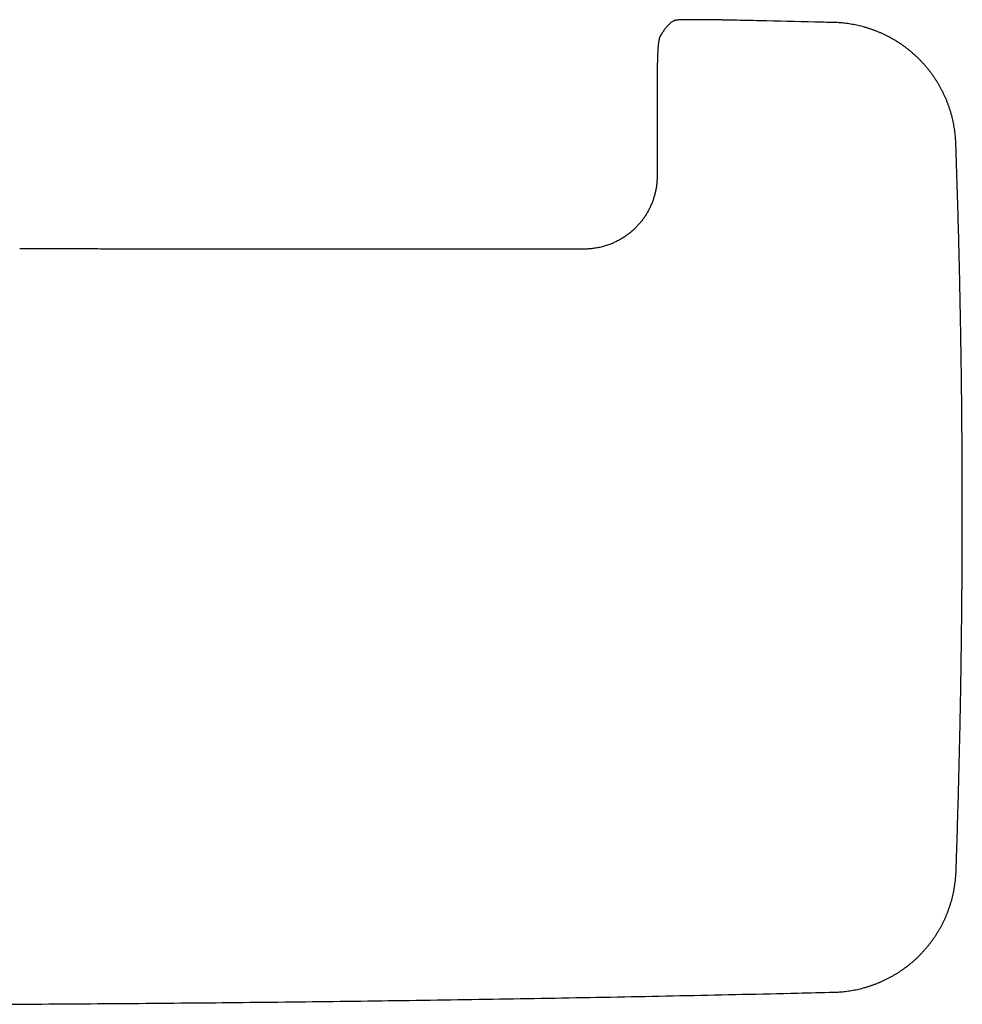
# Model space of a CAD drawing. Header units: millimetres. Extents: x 8 to 761, y 12 to 1609.
# Tile 49 of 88: x 419 to 509, y 700 to 795. Entities that reach past the tile are written whole.
import ezdxf

# ---------------------------------------------------------------- set-up
doc = ezdxf.new("R2010")
doc.units = ezdxf.units.MM

msp = doc.modelspace()

# ---------------------------------------------------------------- linework, layer by layer
at = {"color": 7, "linetype": 'Continuous', "lineweight": 30}
for p, q in [((496.382, 794.314), (496.371, 794.314)), ((479.687, 792.731), (479.683, 792.713)), ((479.684, 792.715), (479.683, 792.713)), ((479.771, 792.969), (479.775, 792.976)), ((479.492, 788.363), (479.497, 779.645)), ((508.072, 782.741), (508.071, 782.752)), ((508.092, 713.094), (508.093, 713.105)), ((496.392, 701.525), (496.403, 701.525))]:
    msp.add_line(p, q, dxfattribs=at)
at = {"color": 7, "linetype": 'Continuous', "lineweight": 30, "flags": 128}
for points in [[(480.918, 794.382), (480.957, 794.408), (481.016, 794.443)], [(479.783, 792.992), (479.785, 792.994), (479.787, 792.998)]]:
    msp.add_lwpolyline(points, dxfattribs=at)
at = {"color": 7, "linetype": 'Continuous', "lineweight": 30}
for points, knots in [([(480.919, 794.381), (480.885, 794.356), (480.816, 794.305), (480.715, 794.219), (480.614, 794.125), (480.514, 794.024), (480.415, 793.916), (480.318, 793.8), (480.222, 793.676), (480.125, 793.541), (480.027, 793.395), (479.929, 793.239), (479.849, 793.106), (479.802, 793.023), (479.788, 792.997)], [0, 0, 0, 0, 0.077696, 0.158674, 0.241026, 0.324332, 0.408236, 0.492458, 0.576781, 0.66796, 0.762352, 0.859001, 0.956787, 1, 1, 1, 1]), ([(486.801, 794.535), (486.751, 794.536), (486.639, 794.538), (486.473, 794.542), (486.299, 794.545), (486.126, 794.549), (485.945, 794.552), (485.759, 794.555), (485.57, 794.559), (485.383, 794.562), (485.196, 794.565), (485.011, 794.568), (484.828, 794.57), (484.646, 794.573), (484.465, 794.575), (484.288, 794.577), (484.114, 794.579), (483.944, 794.581), (483.779, 794.582), (483.619, 794.583), (483.464, 794.584), (483.314, 794.585), (483.169, 794.585), (483.028, 794.586), (482.893, 794.586), (482.762, 794.586), (482.636, 794.585), (482.513, 794.584), (482.395, 794.583), (482.282, 794.582), (482.174, 794.581), (482.072, 794.579), (481.974, 794.577), (481.882, 794.575), (481.795, 794.572), (481.713, 794.569), (481.636, 794.566), (481.562, 794.562), (481.491, 794.557), (481.422, 794.551), (481.361, 794.545), (481.311, 794.538), (481.272, 794.531), (481.237, 794.524), (481.197, 794.514), (481.151, 794.501), (481.098, 794.481), (481.051, 794.462), (481.024, 794.447), (481.016, 794.443)], [0, 0, 0, 0, 0.018003, 0.039718, 0.059227, 0.080134, 0.101489, 0.124393, 0.147315, 0.170278, 0.193306, 0.216423, 0.23965, 0.26301, 0.286524, 0.310146, 0.333565, 0.356839, 0.379978, 0.402989, 0.425886, 0.44868, 0.471388, 0.494025, 0.516602, 0.539142, 0.562075, 0.585105, 0.608239, 0.63148, 0.654838, 0.678322, 0.701953, 0.725757, 0.74978, 0.774097, 0.798833, 0.82422, 0.850725, 0.879487, 0.908445, 0.926454, 0.938489, 0.948734, 0.959064, 0.970228, 0.982561, 0.994814, 1, 1, 1, 1]), ([(496.371, 794.315), (495.779, 794.329), (493.423, 794.386), (490.233, 794.459), (487.635, 794.516), (486.801, 794.534)], [0, 0, 0, 0, 0.185637, 0.73854, 1, 1, 1, 1]), ([(508.071, 782.752), (508.07, 782.788), (508.066, 782.92), (508.052, 783.147), (508.029, 783.433), (507.999, 783.718), (507.962, 784.003), (507.919, 784.287), (507.868, 784.57), (507.811, 784.851), (507.747, 785.13), (507.677, 785.408), (507.599, 785.685), (507.515, 785.961), (507.424, 786.235), (507.327, 786.507), (507.223, 786.776), (507.113, 787.042), (506.997, 787.304), (506.876, 787.562), (506.748, 787.818), (506.613, 788.071), (506.473, 788.321), (506.326, 788.569), (506.173, 788.813), (506.014, 789.053), (505.849, 789.29), (505.679, 789.523), (505.504, 789.751), (505.323, 789.974), (505.138, 790.193), (504.947, 790.407), (504.751, 790.616), (504.551, 790.821), (504.345, 791.021), (504.134, 791.217), (503.918, 791.407), (503.698, 791.593), (503.474, 791.773), (503.245, 791.947), (503.013, 792.115), (502.777, 792.278), (502.538, 792.435), (502.295, 792.586), (502.047, 792.731), (501.796, 792.871), (501.541, 793.005), (501.282, 793.133), (501.021, 793.255), (500.757, 793.371), (500.491, 793.48), (500.223, 793.582), (499.954, 793.677), (499.682, 793.767), (499.408, 793.849), (499.131, 793.926), (498.852, 793.995), (498.571, 794.059), (498.289, 794.115), (498.005, 794.164), (497.721, 794.207), (497.435, 794.243), (497.15, 794.272), (496.864, 794.294), (496.608, 794.308), (496.448, 794.312), (496.382, 794.314)], [0, 0, 0, 0, 0.00599, 0.021805, 0.037637, 0.053483, 0.06934, 0.085206, 0.101081, 0.116946, 0.132696, 0.148521, 0.164402, 0.180323, 0.196266, 0.212212, 0.228138, 0.244025, 0.259856, 0.275612, 0.291344, 0.307165, 0.323025, 0.338915, 0.354825, 0.370747, 0.386669, 0.402581, 0.418473, 0.434337, 0.450164, 0.465952, 0.481767, 0.497608, 0.51347, 0.529347, 0.545232, 0.561118, 0.576997, 0.592863, 0.608709, 0.624536, 0.640305, 0.656077, 0.671915, 0.687801, 0.703721, 0.719657, 0.735591, 0.751502, 0.767373, 0.783189, 0.798922, 0.814672, 0.830547, 0.846416, 0.862291, 0.878181, 0.894109, 0.90992, 0.925806, 0.941719, 0.957592, 0.973355, 0.989159, 1, 1, 1, 1]), ([(479.683, 792.715), (479.677, 792.688), (479.665, 792.631), (479.65, 792.55), (479.638, 792.478), (479.629, 792.422), (479.623, 792.376), (479.617, 792.335), (479.612, 792.293), (479.606, 792.247), (479.6, 792.194), (479.593, 792.128), (479.587, 792.055), (479.579, 791.971), (479.573, 791.885), (479.567, 791.797), (479.561, 791.714), (479.556, 791.634), (479.552, 791.556), (479.548, 791.474), (479.544, 791.387), (479.539, 791.29), (479.535, 791.185), (479.531, 791.071), (479.527, 790.954), (479.523, 790.839), (479.52, 790.737), (479.518, 790.643), (479.515, 790.548), (479.513, 790.443), (479.51, 790.339), (479.508, 790.234), (479.506, 790.124), (479.503, 789.994), (479.501, 789.842), (479.499, 789.685), (479.497, 789.528), (479.495, 789.374), (479.494, 789.205), (479.493, 789.02), (479.492, 788.818), (479.492, 788.597), (479.492, 788.443), (479.492, 788.363)], [0, 0, 0, 0, 0.019127, 0.039443, 0.056005, 0.069001, 0.080005, 0.089839, 0.100239, 0.113056, 0.129297, 0.14517, 0.170735, 0.198158, 0.22743, 0.256225, 0.282775, 0.305468, 0.327627, 0.350645, 0.374947, 0.400865, 0.428915, 0.456098, 0.485722, 0.51376, 0.537167, 0.55618, 0.5775, 0.600541, 0.625462, 0.644365, 0.667037, 0.693511, 0.723775, 0.757904, 0.784754, 0.813797, 0.845204, 0.879204, 0.916088, 0.956212, 1, 1, 1, 1]), ([(479.771, 792.969), (479.77, 792.966), (479.762, 792.95), (479.749, 792.923), (479.734, 792.888), (479.721, 792.854), (479.71, 792.82), (479.7, 792.786), (479.693, 792.759), (479.69, 792.744), (479.689, 792.74)], [0, 0, 0, 0, 0.0270306, 0.1542486, 0.281634, 0.4170889, 0.5654284, 0.7331547, 0.9293816, 1, 1, 1, 1]), ([(508.093, 713.105), (508.118, 713.818), (508.172, 715.401), (508.247, 717.856), (508.322, 720.473), (508.39, 723.092), (508.451, 725.715), (508.505, 728.338), (508.552, 730.961), (508.592, 733.584), (508.625, 736.208), (508.652, 738.831), (508.672, 741.454), (508.684, 744.078), (508.69, 746.702), (508.689, 749.325), (508.681, 751.949), (508.666, 754.572), (508.645, 757.196), (508.616, 759.819), (508.581, 762.442), (508.538, 765.065), (508.489, 767.689), (508.433, 770.311), (508.37, 772.934), (508.3, 775.557), (508.223, 778.179), (508.148, 780.574), (508.094, 782.095), (508.072, 782.741)], [0, 0, 0, 0, 0.03072, 0.068257, 0.105789, 0.143457, 0.181123, 0.21879, 0.256456, 0.294122, 0.331788, 0.369455, 0.407122, 0.44479, 0.482459, 0.520125, 0.557791, 0.595458, 0.633125, 0.670793, 0.70846, 0.746128, 0.783795, 0.821462, 0.859128, 0.896794, 0.934465, 0.972128, 1, 1, 1, 1]), ([(479.497, 779.645), (479.495, 779.515), (479.492, 779.259), (479.459, 778.877), (479.408, 778.502), (479.336, 778.132), (479.246, 777.768), (479.137, 777.411), (479.01, 777.063), (478.866, 776.725), (478.706, 776.399), (478.532, 776.084), (478.342, 775.781), (478.138, 775.488), (477.921, 775.208), (477.692, 774.941), (477.452, 774.688), (477.189, 774.438), (476.905, 774.194), (476.597, 773.958), (476.28, 773.742), (475.955, 773.546), (475.622, 773.368), (475.283, 773.21), (474.92, 773.064), (474.535, 772.933), (474.127, 772.822), (473.718, 772.737), (473.308, 772.677), (472.898, 772.64), (472.625, 772.636), (472.488, 772.633)], [0, 0, 0, 0, 0.035284, 0.069891, 0.104201, 0.138514, 0.172558, 0.206351, 0.240029, 0.273505, 0.306373, 0.338916, 0.371443, 0.403924, 0.436066, 0.467946, 0.499641, 0.53109, 0.566626, 0.601769, 0.636562, 0.671043, 0.705248, 0.739213, 0.772908, 0.81171, 0.850027, 0.887941, 0.925526, 0.962857, 1, 1, 1, 1]), ([(472.488, 772.633), (471.586, 772.634), (469.79, 772.634), (467.11, 772.635), (464.458, 772.636), (461.832, 772.636), (459.234, 772.637), (456.662, 772.638), (454.188, 772.638), (451.808, 772.639), (449.522, 772.639), (447.259, 772.639), (445.019, 772.64), (442.802, 772.64), (440.607, 772.641), (438.435, 772.641), (436.286, 772.641), (434.159, 772.642), (432.056, 772.642), (429.975, 772.642), (427.955, 772.642), (425.996, 772.643), (424.096, 772.643), (422.217, 772.643), (420.358, 772.643), (419.125, 772.643), (418.512, 772.643)], [0, 0, 0, 0, 0.050151, 0.0998, 0.148946, 0.19759, 0.245732, 0.293372, 0.34051, 0.383279, 0.425626, 0.467552, 0.509055, 0.550138, 0.590798, 0.631037, 0.670855, 0.710251, 0.749226, 0.787779, 0.825911, 0.861478, 0.89667, 0.931488, 0.965931, 1, 1, 1, 1]), ([(496.403, 701.525), (496.44, 701.526), (496.573, 701.529), (496.802, 701.54), (497.088, 701.56), (497.373, 701.587), (497.659, 701.621), (497.943, 701.662), (498.227, 701.709), (498.508, 701.763), (498.788, 701.824), (499.067, 701.892), (499.344, 701.966), (499.621, 702.048), (499.896, 702.136), (500.169, 702.23), (500.439, 702.331), (500.706, 702.438), (500.97, 702.551), (501.229, 702.67), (501.486, 702.795), (501.74, 702.926), (501.992, 703.065), (502.241, 703.209), (502.487, 703.359), (502.729, 703.516), (502.968, 703.678), (503.202, 703.845), (503.432, 704.018), (503.658, 704.196), (503.878, 704.38), (504.094, 704.568), (504.306, 704.761), (504.513, 704.96), (504.715, 705.164), (504.913, 705.373), (505.106, 705.586), (505.293, 705.804), (505.476, 706.027), (505.652, 706.253), (505.823, 706.484), (505.989, 706.718), (506.148, 706.955), (506.301, 707.197), (506.449, 707.443), (506.592, 707.692), (506.729, 707.946), (506.86, 708.203), (506.985, 708.463), (507.103, 708.726), (507.215, 708.991), (507.32, 709.257), (507.418, 709.525), (507.51, 709.796), (507.596, 710.07), (507.675, 710.346), (507.748, 710.625), (507.814, 710.905), (507.873, 711.186), (507.925, 711.469), (507.971, 711.753), (508.01, 712.038), (508.042, 712.323), (508.067, 712.609), (508.084, 712.866), (508.09, 713.028), (508.093, 713.094)], [0, 0, 0, 0, 0.006188, 0.021997, 0.037823, 0.053662, 0.069514, 0.085373, 0.101242, 0.1171, 0.132845, 0.148663, 0.164538, 0.180452, 0.196389, 0.212329, 0.228248, 0.244129, 0.259954, 0.275704, 0.291429, 0.307244, 0.323098, 0.338981, 0.354885, 0.3708, 0.386716, 0.402621, 0.418507, 0.434365, 0.450185, 0.465968, 0.481776, 0.497611, 0.513466, 0.529337, 0.545215, 0.561095, 0.576968, 0.592827, 0.608667, 0.624488, 0.640251, 0.656017, 0.671848, 0.687728, 0.703641, 0.719571, 0.735499, 0.751403, 0.767269, 0.783077, 0.798804, 0.814548, 0.830417, 0.84628, 0.862148, 0.878032, 0.893953, 0.909758, 0.925638, 0.941544, 0.957411, 0.973168, 0.988966, 1, 1, 1, 1]), ([(414.538, 700.366), (415.909, 700.372), (419.05, 700.385), (423.96, 700.414), (429.269, 700.452), (434.577, 700.497), (439.885, 700.548), (445.191, 700.606), (450.495, 700.672), (455.799, 700.744), (461.104, 700.823), (466.41, 700.909), (471.718, 701.001), (477.026, 701.101), (482.333, 701.208), (487.64, 701.321), (492.326, 701.427), (495.244, 701.497), (496.392, 701.525)], [0, 0, 0, 0, 0.050242, 0.115087, 0.179938, 0.244788, 0.309627, 0.37445, 0.43925, 0.504036, 0.568844, 0.633673, 0.698517, 0.763368, 0.828218, 0.89306, 0.957886, 1, 1, 1, 1])]:
    msp.add_open_spline(points, degree=3, knots=knots, dxfattribs=at)

doc.saveas('drawing.dxf')
